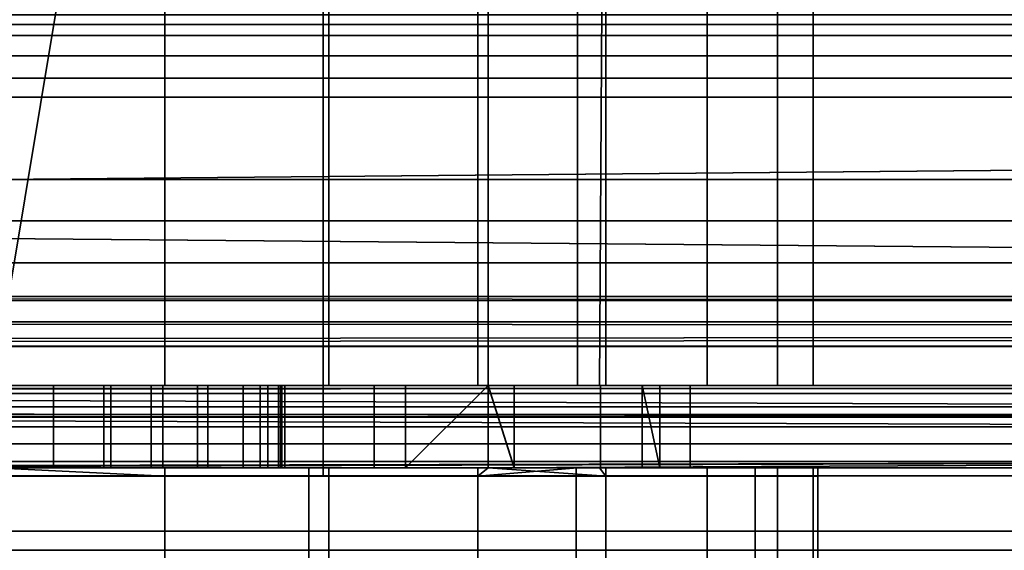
# Model space of a CAD drawing. Header units: millimetres. Extents: x -503 to 6703, y -110 to 193.
# Tile 107 of 256: x -253.68 to -241.74, y -29 to -22.56. Entities that reach past the tile are written whole.
import ezdxf

# ---------------------------------------------------------------- set-up
doc = ezdxf.new("R2010")
doc.units = ezdxf.units.MM
doc.layers.add('151', color=7, linetype='Continuous', true_color=0xffffff)

# ---------------------------------------------------------------- blocks, each defined once
blk = doc.blocks.new('UG_SURFACE_006')
at = {"layer": '151', "color": 252, "linetype": 'Continuous', "lineweight": 35}
for points in [[(-258, -13.4, 1108), (-250, -13.4, 1108), (-250, -28.1, 1108), (-258, -28.1, 1108)], [(-250, -13.4, 1100), (-258, -13.4, 1100), (-258, -28.1, 1100), (-250, -28.1, 1100)], [(-250, -13.4, 1108), (-250, -13.4, 1100), (-250, -28.1, 1100), (-250, -28.1, 1108)], [(-232, -14.5, 1159), (-306, -14.5, 1159), (-306, -27, 1159), (-232, -27, 1159)], [(-306, -14.5, 1002), (-232, -14.5, 1002), (-232, -27, 1002), (-306, -27, 1002)], [(-248, -14.5, 1003), (-260, -14.5, 1003), (-260, -27, 1003), (-248, -27, 1003)], [(-260, -14.5, 1158), (-248, -14.5, 1158), (-248, -27, 1158), (-260, -27, 1158)], [(-251.921, -14.5, 1113.781), (-256.079, -14.5, 1113.781), (-254, -27, 1114)], [(-249.933, -14.5, 1094.864), (-249.933, -27, 1094.864), (-254, -27, 1094), (-254, -14.5, 1094)], [(-254, -27, 1114), (-251.921, -27, 1113.781), (-251.921, -14.5, 1113.781)], [(-251.921, -14.5, 1113.781), (-251.921, -27, 1113.781), (-248.122, -27, 1112.09), (-248.122, -14.5, 1112.09)], [(-248, -27, 1096.269), (-249.933, -27, 1094.864), (-249.933, -14.5, 1094.864), (-248, -14.5, 1096.269)], [(-248, -14.5, 1111.955), (-248.122, -14.5, 1112.09), (-248.122, -27, 1112.09), (-248, -27, 1111.955)], [(-241.25, -14.5, 1003), (-248, -14.5, 1003), (-248, -27, 1003), (-241.25, -27, 1003)], [(-248, -14.5, 1158), (-241.25, -14.5, 1158), (-241.25, -27, 1158), (-248, -27, 1158)], [(-246.915, -14.5, 1110.75), (-248, -14.5, 1111.955), (-248, -27, 1111.955), (-246.915, -27, 1110.75)], [(-246.649, -27, 1097.25), (-248, -27, 1096.269), (-248, -14.5, 1096.269), (-246.569, -14.5, 1097.309)], [(-246.915, -27, 1110.75), (-245.34, -27, 1109), (-245.34, -14.5, 1109), (-246.915, -14.5, 1110.75)], [(-246.569, -14.5, 1097.309), (-246.569, -27, 1097.309), (-246.649, -27, 1097.25)], [(-244.489, -14.5, 1100.91), (-244.489, -27, 1100.91), (-246.569, -27, 1097.309), (-246.569, -14.5, 1097.309)], [(-245.34, -14.5, 1109), (-245.34, -27, 1109), (-244.055, -27, 1105.045), (-244.055, -14.5, 1105.045)], [(-244.055, -14.5, 1105.045), (-244.055, -27, 1105.045), (-244.489, -27, 1100.91), (-244.489, -14.5, 1100.91)], [(-232, -27, 1159), (-306, -27, 1159), (-306, -27.383, 1158.924), (-232.032, -27.383, 1158.924)], [(-232.032, -27.383, 1002.076), (-306, -27.383, 1002.076), (-306, -27, 1002), (-232, -27, 1002)], [(-248, -27, 1129.75), (-260, -27, 1129.75), (-254.728, -27, 1145.576), (-253.272, -27, 1145.576)], [(-260, -27, 1158), (-248, -27, 1158), (-254, -27, 1152.5), (-255.424, -27, 1152.197)], [(-260, -27, 1090.5), (-248, -27, 1090.5), (-254, -27, 1087), (-255.339, -27, 1086.734)], [(-254, -27, 1008), (-252.087, -27, 1008.381), (-248, -27, 1003), (-260, -27, 1003)], [(-248, -27, 1090.5), (-260, -27, 1090.5), (-254, -27, 1094), (-249.933, -27, 1094.864)], [(-254, -27, 1114), (-256.079, -27, 1113.781), (-260, -27, 1129.75), (-248, -27, 1129.75)], [(-250.543, -27, 1039.765), (-257.5, -27, 1081.5), (-257.234, -27, 1080.161)], [(-257.5, -27, 1081.5), (-250.543, -27, 1039.765), (-254, -27, 1040.5)], [(-257.234, -27, 1080.161), (-256.475, -27, 1079.025), (-250.543, -27, 1039.765)], [(-256.475, -27, 1079.025), (-255.339, -27, 1078.266), (-250.543, -27, 1039.765)], [(-250.543, -27, 1039.765), (-255.339, -27, 1078.266), (-254, -27, 1078)], [(-253.272, -28, 1145.576), (-253.272, -27, 1145.576), (-254.728, -27, 1145.576), (-254.728, -28, 1145.576)], [(-254, -28, 1040.5), (-254, -27, 1040.5), (-250.543, -27, 1039.765), (-250.543, -28, 1039.765)], [(-252.087, -28, 1008.381), (-252.087, -27, 1008.381), (-254, -27, 1008), (-254, -28, 1008)], [(-254, -28, 1087), (-254, -27, 1087), (-252.661, -27, 1086.734), (-252.661, -28, 1086.734)], [(-252.661, -28, 1078.266), (-252.661, -27, 1078.266), (-254, -27, 1078), (-254, -28, 1078)], [(-254, -28, 1152.5), (-254, -27, 1152.5), (-252.576, -27, 1152.197), (-252.576, -28, 1152.197)], [(-254, -27, 1078), (-252.661, -27, 1078.266), (-248, -27, 1037.918), (-250.543, -27, 1039.765)], [(-252.661, -27, 1086.734), (-254, -27, 1087), (-248, -27, 1090.5)], [(-248, -27, 1129.75), (-251.921, -27, 1113.781), (-254, -27, 1114)], [(-252.576, -27, 1152.197), (-254, -27, 1152.5), (-248, -27, 1158)], [(-251.943, -28, 1146.168), (-251.943, -27, 1146.168), (-253.272, -27, 1145.576), (-253.272, -28, 1145.576)], [(-253.272, -27, 1145.576), (-251.943, -27, 1146.168), (-248, -27, 1129.75)], [(-252.661, -28, 1086.734), (-252.661, -27, 1086.734), (-251.525, -27, 1085.975), (-251.525, -28, 1085.975)], [(-251.525, -28, 1079.025), (-251.525, -27, 1079.025), (-252.661, -27, 1078.266), (-252.661, -28, 1078.266)], [(-248, -27, 1037.918), (-252.661, -27, 1078.266), (-251.525, -27, 1079.025)], [(-251.525, -27, 1085.975), (-252.661, -27, 1086.734), (-248, -27, 1090.5)], [(-252.576, -28, 1152.197), (-252.576, -27, 1152.197), (-251.399, -27, 1151.342), (-251.399, -28, 1151.342)], [(-248, -27, 1158), (-251.399, -27, 1151.342), (-252.576, -27, 1152.197)], [(-250.464, -28, 1009.465), (-250.464, -27, 1009.465), (-252.087, -27, 1008.381), (-252.087, -28, 1008.381)], [(-248, -27, 1003), (-252.087, -27, 1008.381), (-250.464, -27, 1009.465)], [(-250.969, -28, 1147.25), (-250.969, -27, 1147.25), (-251.943, -27, 1146.168), (-251.943, -28, 1146.168)], [(-248, -27, 1129.75), (-251.943, -27, 1146.168), (-250.969, -27, 1147.25)], [(-248, -27, 1129.75), (-248.122, -27, 1112.09), (-251.921, -27, 1113.781)], [(-251.525, -28, 1085.975), (-251.525, -27, 1085.975), (-250.766, -27, 1084.839), (-250.766, -28, 1084.839)], [(-250.766, -28, 1080.161), (-250.766, -27, 1080.161), (-251.525, -27, 1079.025), (-251.525, -28, 1079.025)], [(-248, -27, 1090.5), (-250.766, -27, 1084.839), (-251.525, -27, 1085.975)], [(-251.525, -27, 1079.025), (-250.766, -27, 1080.161), (-248, -27, 1037.918)], [(-251.399, -28, 1151.342), (-251.399, -27, 1151.342), (-250.671, -27, 1150.082), (-250.671, -28, 1150.082)], [(-250.671, -27, 1150.082), (-251.399, -27, 1151.342), (-248, -27, 1158)], [(-250.519, -28, 1148.634), (-250.519, -27, 1148.634), (-250.969, -27, 1147.25), (-250.969, -28, 1147.25)], [(-250.969, -27, 1147.25), (-250.519, -27, 1148.634), (-248, -27, 1129.75)], [(-250.766, -28, 1084.839), (-250.766, -27, 1084.839), (-250.5, -27, 1083.5), (-250.5, -28, 1083.5)], [(-250.5, -28, 1081.5), (-250.5, -27, 1081.5), (-250.766, -27, 1080.161), (-250.766, -28, 1080.161)], [(-248, -27, 1090.5), (-248, -27, 1037.918), (-250.766, -27, 1080.161), (-250.5, -27, 1081.5)], [(-250.5, -27, 1083.5), (-250.766, -27, 1084.839), (-248, -27, 1090.5)], [(-250.671, -28, 1150.082), (-250.671, -27, 1150.082), (-250.519, -27, 1148.634), (-250.519, -28, 1148.634)], [(-248, -27, 1158), (-248, -27, 1129.75), (-250.519, -27, 1148.634), (-250.671, -27, 1150.082)], [(-248, -28, 1037.918), (-250.543, -28, 1039.765), (-250.543, -27, 1039.765), (-248, -27, 1037.918)], [(-250.5, -27, 1083.5), (-250.5, -27, 1081.5), (-250.5, -28, 1081.5), (-250.5, -28, 1083.5)], [(-248, -27, 1090.5), (-250.5, -27, 1081.5), (-250.5, -27, 1083.5)], [(-249.381, -28, 1011.087), (-249.381, -27, 1011.087), (-250.464, -27, 1009.465), (-250.464, -28, 1009.465)], [(-248, -27, 1003), (-250.464, -27, 1009.465), (-249.381, -27, 1011.087)], [(-249.933, -27, 1094.864), (-248, -27, 1096.269), (-248, -27, 1090.5)], [(-249, -28, 1013), (-249, -27, 1013), (-249.381, -27, 1011.087), (-249.381, -28, 1011.087)], [(-248, -27, 1014.25), (-248, -27, 1003), (-249.381, -27, 1011.087), (-249, -27, 1013)], [(-248, -27, 1026.238), (-249, -27, 1025.126), (-249, -28, 1025.126), (-248, -28, 1026.238)], [(-249, -28, 1014.25), (-249, -28, 1025.126), (-249, -27, 1025.126), (-249, -27, 1014.25)], [(-249, -27, 1014.25), (-249, -27, 1013), (-249, -28, 1013), (-249, -28, 1014.25)], [(-249, -27, 1013), (-249, -27, 1014.25), (-248, -27, 1014.25)], [(-248, -27, 1026.238), (-248, -27, 1014.25), (-249, -27, 1014.25), (-249, -27, 1025.126)], [(-248, -27, 1129.75), (-248, -27, 1111.955), (-248.122, -27, 1112.09)], [(-248, -27, 1037.918), (-247.684, -27, 1037.689), (-247.684, -28, 1037.689), (-248, -28, 1037.918)], [(-248, -28, 1026.238), (-246.637, -28, 1027.753), (-246.637, -27, 1027.753), (-248, -27, 1026.238)], [(-241.25, -27, 1014.25), (-248, -27, 1014.25), (-248, -27, 1026.238), (-246.637, -27, 1027.753)], [(-241.25, -27, 1090.5), (-248, -27, 1090.5), (-248, -27, 1096.269), (-246.649, -27, 1097.25)], [(-241.25, -27, 1110.75), (-246.915, -27, 1110.75), (-248, -27, 1111.955)], [(-248, -27, 1111.955), (-248, -27, 1129.75), (-241.25, -27, 1129.75), (-241.25, -27, 1110.75)], [(-247.684, -27, 1037.689), (-248, -27, 1037.918), (-248, -27, 1090.5), (-241.25, -27, 1090.5)], [(-241.25, -27, 1158), (-241.25, -27, 1129.75), (-248, -27, 1129.75), (-248, -27, 1158)], [(-241.25, -27, 1014.25), (-241.25, -27, 1003), (-248, -27, 1003), (-248, -27, 1014.25)], [(-246.131, -28, 1035), (-247.684, -28, 1037.689), (-247.684, -27, 1037.689), (-246.131, -27, 1035)], [(-241.25, -27, 1090.5), (-241.25, -27, 1035), (-246.131, -27, 1035), (-247.684, -27, 1037.689)], [(-245.34, -27, 1109), (-246.915, -27, 1110.75), (-241.25, -27, 1110.75)], [(-241.25, -27, 1097.25), (-246.649, -27, 1097.25), (-246.569, -27, 1097.309)], [(-246.649, -27, 1097.25), (-241.25, -27, 1097.25), (-241.25, -27, 1090.5)], [(-245.546, -28, 1031.115), (-245.546, -27, 1031.115), (-246.637, -27, 1027.753), (-246.637, -28, 1027.753)], [(-241.25, -27, 1035), (-241.25, -27, 1014.25), (-246.637, -27, 1027.753), (-245.546, -27, 1031.115)], [(-241.25, -27, 1097.25), (-246.569, -27, 1097.309), (-244.489, -27, 1100.91)], [(-246.131, -27, 1035), (-245.917, -27, 1034.629), (-245.917, -28, 1034.629), (-246.131, -28, 1035)], [(-245.917, -27, 1034.629), (-246.131, -27, 1035), (-241.25, -27, 1035)], [(-245.917, -28, 1034.629), (-245.917, -27, 1034.629), (-245.546, -27, 1031.115), (-245.546, -28, 1031.115)], [(-245.546, -27, 1031.115), (-245.917, -27, 1034.629), (-241.25, -27, 1035)], [(-244.055, -27, 1105.045), (-245.34, -27, 1109), (-241.25, -27, 1110.75)], [(-241.25, -27, 1110.75), (-241.25, -27, 1097.25), (-244.489, -27, 1100.91), (-244.055, -27, 1105.045)], [(-232.032, -27.383, 1158.924), (-306, -27.383, 1158.924), (-306, -27.707, 1158.707), (-232.121, -27.707, 1158.707)], [(-232.121, -27.707, 1002.293), (-306, -27.707, 1002.293), (-306, -27.383, 1002.076), (-232.032, -27.383, 1002.076)], [(-232.121, -27.707, 1158.707), (-306, -27.707, 1158.707), (-306, -27.924, 1158.383), (-232.256, -27.924, 1158.383)], [(-232.256, -27.924, 1002.617), (-306, -27.924, 1002.617), (-306, -27.707, 1002.293), (-232.121, -27.707, 1002.293)], [(-232.256, -27.924, 1158.383), (-306, -27.924, 1158.383), (-306, -28, 1158), (-266.75, -28, 1158)], [(-306, -27.924, 1002.617), (-232.256, -27.924, 1002.617), (-260, -28, 1003), (-263.25, -28, 1003)], [(-232.256, -27.924, 1158.383), (-266.75, -28, 1158), (-263.25, -28, 1158)], [(-232.256, -27.924, 1158.383), (-263.25, -28, 1158), (-260, -28, 1158)], [(-260, -28, 1158), (-248, -28, 1158), (-232.256, -27.924, 1158.383)], [(-232.256, -27.924, 1002.617), (-248, -28, 1003), (-260, -28, 1003)], [(-232.256, -27.924, 1158.383), (-248, -28, 1158), (-241.25, -28, 1158)], [(-232.256, -27.924, 1002.617), (-241.25, -28, 1003), (-248, -28, 1003)], [(-248, -28, 1158), (-260, -28, 1158), (-254, -28, 1152.5), (-252.576, -28, 1152.197)], [(-260, -28, 1129.75), (-248, -28, 1129.75), (-253.272, -28, 1145.576), (-254.728, -28, 1145.576)], [(-254, -28, 1087), (-252.661, -28, 1086.734), (-248, -28, 1090.5), (-260, -28, 1090.5)], [(-254, -28, 1008), (-255.913, -28, 1008.381), (-260, -28, 1003), (-248, -28, 1003)], [(-249.933, -28, 1094.864), (-254, -28, 1094), (-260, -28, 1090.5), (-248, -28, 1090.5)], [(-254, -28, 1114), (-251.921, -28, 1113.781), (-248, -28, 1129.75), (-260, -28, 1129.75)], [(-254, -28, 1114), (-256.079, -28.1, 1113.781), (-251.921, -28.1, 1113.781)], [(-252.661, -28, 1078.266), (-254, -28, 1078), (-254, -28, 1040.5), (-250.543, -28, 1039.765)], [(-248, -28, 1003), (-252.087, -28, 1008.381), (-254, -28, 1008)], [(-251.921, -28.1, 1113.781), (-251.921, -28, 1113.781), (-254, -28, 1114)], [(-249.933, -28, 1094.864), (-249.933, -28.1, 1094.864), (-254, -28.1, 1094), (-254, -28, 1094)], [(-251.943, -28, 1146.168), (-253.272, -28, 1145.576), (-248, -28, 1129.75)], [(-248, -28, 1090.5), (-252.661, -28, 1086.734), (-251.525, -28, 1085.975)], [(-251.525, -28, 1079.025), (-252.661, -28, 1078.266), (-250.543, -28, 1039.765)], [(-252.576, -28, 1152.197), (-251.399, -28, 1151.342), (-248, -28, 1158)], [(-250.464, -28, 1009.465), (-252.087, -28, 1008.381), (-248, -28, 1003)], [(-250.969, -28, 1147.25), (-251.943, -28, 1146.168), (-248, -28, 1129.75)], [(-251.921, -28, 1113.781), (-248.122, -28, 1112.09), (-248, -28, 1129.75)], [(-251.921, -28, 1113.781), (-251.921, -28.1, 1113.781), (-248.122, -28.1, 1112.09), (-248.122, -28, 1112.09)], [(-250.543, -28, 1039.765), (-250.766, -28, 1080.161), (-251.525, -28, 1079.025)], [(-251.525, -28, 1085.975), (-250.766, -28, 1084.839), (-248, -28, 1090.5)], [(-248, -28, 1158), (-251.399, -28, 1151.342), (-250.671, -28, 1150.082)], [(-248, -28, 1129.75), (-250.519, -28, 1148.634), (-250.969, -28, 1147.25)], [(-248, -28, 1090.5), (-250.766, -28, 1084.839), (-250.5, -28, 1083.5)], [(-250.5, -28, 1081.5), (-250.766, -28, 1080.161), (-250.543, -28, 1039.765), (-248, -28, 1090.5)], [(-250.671, -28, 1150.082), (-250.519, -28, 1148.634), (-248, -28, 1129.75), (-248, -28, 1158)], [(-250.543, -28, 1039.765), (-248, -28, 1037.918), (-248, -28, 1090.5)], [(-248, -28, 1090.5), (-250.5, -28, 1083.5), (-250.5, -28, 1081.5)], [(-249.381, -28, 1011.087), (-250.464, -28, 1009.465), (-248, -28, 1003)], [(-248, -28, 1090.5), (-248, -28, 1096.269), (-249.933, -28, 1094.864)], [(-246.569, -28.1, 1097.309), (-249.933, -28.1, 1094.864), (-249.933, -28, 1094.864), (-248, -28, 1096.269)], [(-249, -28, 1013), (-249.381, -28, 1011.087), (-248, -28, 1003), (-248, -28, 1014.25)], [(-248, -28, 1014.25), (-249, -28, 1014.25), (-249, -28, 1013)], [(-249, -28, 1014.25), (-248, -28, 1014.25), (-248, -28, 1026.238), (-249, -28, 1025.126)], [(-248.122, -28, 1112.09), (-248, -28, 1111.955), (-248, -28, 1129.75)], [(-248.122, -28.1, 1112.09), (-245.34, -28.1, 1109), (-245.34, -28, 1109), (-246.915, -28, 1110.75)], [(-246.915, -28, 1110.75), (-248, -28, 1111.955), (-248.122, -28.1, 1112.09)], [(-248, -28, 1111.955), (-248.122, -28, 1112.09), (-248.122, -28.1, 1112.09)], [(-241.25, -28, 1090.5), (-248, -28, 1090.5), (-248, -28, 1037.918), (-247.684, -28, 1037.689)], [(-241.25, -28, 1110.75), (-241.25, -28, 1129.75), (-248, -28, 1129.75), (-248, -28, 1111.955)], [(-246.649, -28, 1097.25), (-248, -28, 1096.269), (-248, -28, 1090.5), (-241.25, -28, 1090.5)], [(-248, -28, 1111.955), (-246.915, -28, 1110.75), (-241.25, -28, 1110.75)], [(-246.637, -28, 1027.753), (-248, -28, 1026.238), (-248, -28, 1014.25), (-241.25, -28, 1014.25)], [(-248, -28, 1158), (-248, -28, 1129.75), (-241.25, -28, 1129.75), (-241.25, -28, 1158)], [(-248, -28, 1014.25), (-248, -28, 1003), (-241.25, -28, 1003), (-241.25, -28, 1014.25)], [(-248, -28, 1096.269), (-246.649, -28, 1097.25), (-246.569, -28.1, 1097.309)], [(-247.684, -28, 1037.689), (-246.131, -28, 1035), (-241.25, -28, 1035), (-241.25, -28, 1090.5)], [(-241.25, -28, 1110.75), (-246.915, -28, 1110.75), (-245.34, -28, 1109)], [(-241.25, -28, 1090.5), (-241.25, -28, 1097.25), (-246.649, -28, 1097.25)], [(-246.569, -28, 1097.309), (-246.649, -28, 1097.25), (-241.25, -28, 1097.25)], [(-246.649, -28, 1097.25), (-246.569, -28, 1097.309), (-246.569, -28.1, 1097.309)], [(-245.546, -28, 1031.115), (-246.637, -28, 1027.753), (-241.25, -28, 1014.25), (-241.25, -28, 1035)], [(-244.489, -28, 1100.91), (-246.569, -28, 1097.309), (-241.25, -28, 1097.25)], [(-244.489, -28, 1100.91), (-244.489, -28.1, 1100.91), (-246.569, -28.1, 1097.309), (-246.569, -28, 1097.309)], [(-241.25, -28, 1035), (-246.131, -28, 1035), (-245.917, -28, 1034.629)], [(-241.25, -28, 1035), (-245.917, -28, 1034.629), (-245.546, -28, 1031.115)], [(-241.25, -28, 1110.75), (-245.34, -28, 1109), (-244.055, -28, 1105.045)], [(-245.34, -28, 1109), (-245.34, -28.1, 1109), (-244.055, -28.1, 1105.045), (-244.055, -28, 1105.045)], [(-244.055, -28, 1105.045), (-244.489, -28, 1100.91), (-241.25, -28, 1097.25), (-241.25, -28, 1110.75)], [(-244.055, -28, 1105.045), (-244.055, -28.1, 1105.045), (-244.489, -28.1, 1100.91), (-244.489, -28, 1100.91)], [(-250, -28.1, 1100), (-258, -28.1, 1100), (-258.067, -28.1, 1094.864), (-254, -28.1, 1094)], [(-258, -28.1, 1108), (-250, -28.1, 1108), (-251.921, -28.1, 1113.781), (-256.079, -28.1, 1113.781)], [(-254, -28.1, 1094), (-249.933, -28.1, 1094.864), (-250, -28.1, 1100)], [(-250, -28.1, 1108), (-248.122, -28.1, 1112.09), (-251.921, -28.1, 1113.781)], [(-250, -28.1, 1100), (-246.569, -28.1, 1097.309), (-244.489, -28.1, 1100.91)], [(-244.489, -28.1, 1100.91), (-244.055, -28.1, 1105.045), (-250, -28.1, 1108), (-250, -28.1, 1100)], [(-249.933, -28.1, 1094.864), (-246.569, -28.1, 1097.309), (-250, -28.1, 1100)], [(-244.055, -28.1, 1105.045), (-245.34, -28.1, 1109), (-248.122, -28.1, 1112.09), (-250, -28.1, 1108)]]:
    blk.add_3dface(points, dxfattribs=at)
blk = doc.blocks.new('UG_SURFACE_017')
at = {"layer": '151', "color": 250, "linetype": 'Continuous', "lineweight": 35}
for points in [[(-308.5, -21.648, 0.728), (308.5, -21.648, 0.728), (308.5, -22.621, 1.379), (-308.5, -22.621, 1.379)], [(-308.5, -23.5, 23.5), (308.5, -23.5, 23.5), (308.5, -22.5, 23.5), (-308.5, -22.5, 23.5)], [(-308.5, -22.621, 1.379), (308.5, -22.621, 1.379), (308.5, -23.272, 2.352), (-308.5, -23.272, 2.352)], [(-308.5, -23.272, 2.352), (308.5, -23.272, 2.352), (308.5, -23.5, 3.5), (-308.5, -23.5, 3.5)], [(-308.5, -23.5, 3.5), (308.5, -23.5, 3.5), (308.5, -23.5, 23.5), (-308.5, -23.5, 23.5)]]:
    blk.add_3dface(points, dxfattribs=at)
blk = doc.blocks.new('UG_SURFACE_018')
at = {"layer": '151', "color": 252, "linetype": 'Continuous', "lineweight": 35}
for points in [[(-308.5, -20.228, 24), (308.5, -20.228, 24), (308.5, -23.5, 24), (-308.5, -23.5, 24)], [(-308.5, -24.5, 30.5), (308.5, -24.5, 30.5), (308.5, -20.25, 30.5), (-308.5, -20.25, 30.5)], [(-308.5, -23, 28), (308.5, -23, 28), (308.5, -23.5, 29.5), (-308.5, -23.5, 29.5)], [(-308.5, -23.5, 26.5), (308.5, -23.5, 26.5), (308.5, -23, 28), (-308.5, -23, 28)], [(-308.5, -23.5, 0.5), (308.5, -23.5, 0.5), (308.5, -24.5, 0.5), (-308.5, -24.5, 0.5)], [(-308.5, -23.5, 24), (308.5, -23.5, 24), (308.5, -23.5, 0.5), (-308.5, -23.5, 0.5)], [(-308.5, -23.5, 29.5), (308.5, -23.5, 29.5), (308.5, -24.5, 29.5), (-308.5, -24.5, 29.5)], [(-308.5, -24.5, 26.5), (308.5, -24.5, 26.5), (308.5, -23.5, 26.5), (-308.5, -23.5, 26.5)], [(-308.5, -24.5, 0.5), (308.5, -24.5, 0.5), (308.5, -24.5, 26.5), (-308.5, -24.5, 26.5)], [(-308.5, -24.5, 29.5), (308.5, -24.5, 29.5), (308.5, -24.5, 30.5), (-308.5, -24.5, 30.5)]]:
    blk.add_3dface(points, dxfattribs=at)
blk = doc.blocks.new('UG_SURFACE_041')
at = {"layer": '151', "color": 35, "linetype": 'Continuous', "lineweight": 35}
for points in [[(-258, -13.4, 1108), (-250, -13.4, 1108), (-250, -28.1, 1108), (-258, -28.1, 1108)], [(-250, -13.4, 1100), (-258, -13.4, 1100), (-258, -28.1, 1100), (-250, -28.1, 1100)], [(-250, -13.4, 1108), (-250, -13.4, 1100), (-250, -28.1, 1100), (-250, -28.1, 1108)], [(-306, -14.5, 1002), (-232, -14.5, 1002), (-232, -27, 1002), (-306, -27, 1002)], [(-232, -14.5, 1159), (-306, -14.5, 1159), (-306, -27, 1159), (-232, -27, 1159)], [(-248, -14.5, 1003), (-260, -14.5, 1003), (-260, -27, 1003), (-248, -27, 1003)], [(-260, -14.5, 1158), (-248, -14.5, 1158), (-248, -27, 1158), (-260, -27, 1158)], [(-251.921, -14.5, 1113.781), (-256.079, -14.5, 1113.781), (-254, -27, 1114)], [(-249.933, -14.5, 1094.864), (-249.933, -27, 1094.864), (-254, -27, 1094), (-254, -14.5, 1094)], [(-254, -27, 1114), (-251.921, -27, 1113.781), (-251.921, -14.5, 1113.781)], [(-251.921, -14.5, 1113.781), (-251.921, -27, 1113.781), (-248.122, -27, 1112.09), (-248.122, -14.5, 1112.09)], [(-248, -27, 1096.269), (-249.933, -27, 1094.864), (-249.933, -14.5, 1094.864), (-248, -14.5, 1096.269)], [(-248, -14.5, 1111.955), (-248.122, -14.5, 1112.09), (-248.122, -27, 1112.09), (-248, -27, 1111.955)], [(-241.25, -14.5, 1003), (-248, -14.5, 1003), (-248, -27, 1003), (-241.25, -27, 1003)], [(-248, -14.5, 1158), (-241.25, -14.5, 1158), (-241.25, -27, 1158), (-248, -27, 1158)], [(-246.915, -14.5, 1110.75), (-248, -14.5, 1111.955), (-248, -27, 1111.955), (-246.915, -27, 1110.75)], [(-246.649, -27, 1097.25), (-248, -27, 1096.269), (-248, -14.5, 1096.269), (-246.569, -14.5, 1097.309)], [(-246.915, -27, 1110.75), (-245.34, -27, 1109), (-245.34, -14.5, 1109), (-246.915, -14.5, 1110.75)], [(-246.569, -14.5, 1097.309), (-246.569, -27, 1097.309), (-246.649, -27, 1097.25)], [(-244.489, -14.5, 1100.91), (-244.489, -27, 1100.91), (-246.569, -27, 1097.309), (-246.569, -14.5, 1097.309)], [(-245.34, -14.5, 1109), (-245.34, -27, 1109), (-244.055, -27, 1105.045), (-244.055, -14.5, 1105.045)], [(-244.055, -14.5, 1105.045), (-244.055, -27, 1105.045), (-244.489, -27, 1100.91), (-244.489, -14.5, 1100.91)], [(309, -30, 2017), (309, -19.41, 2017), (-309, -19.41, 2017), (-309, -24.75, 2017)], [(-307, -19.41, 30.5), (307, -19.41, 30.5), (-309, -25, 30.5), (-309, -24.75, 30.5)], [(307, -19.41, 30.5), (309, -19.41, 30.5), (309, -25, 30.5), (-309, -25, 30.5)], [(-219, -22.753, 1171.853), (-306, -22.753, 1171.853), (-306, -19.5, 1172.5), (-219, -19.5, 1172.5)], [(-219, -19.5, 996.5), (-306, -19.5, 996.5), (-306, -22.753, 997.147), (-219, -22.753, 997.147)], [(-219, -25.51, 1170.01), (-306, -25.51, 1170.01), (-306, -22.753, 1171.853), (-219, -22.753, 1171.853)], [(-219, -22.753, 997.147), (-306, -22.753, 997.147), (-306, -25.51, 998.99), (-219, -25.51, 998.99)], [(-309, -24.75, 2017), (-309, -30, 2017), (309, -30, 2017)], [(-309, -30), (-309, -25), (309, -25), (309, -30)], [(-309, -25), (-309, -25, 30.5), (309, -25, 30.5), (309, -25)], [(-219, -27.353, 1167.253), (-306, -27.353, 1167.253), (-306, -25.51, 1170.01), (-219, -25.51, 1170.01)], [(-219, -25.51, 998.99), (-306, -25.51, 998.99), (-306, -27.353, 1001.747), (-219, -27.353, 1001.747)], [(-306, -27, 1002), (-232, -27, 1002), (-232.021, -27.257, 1002.051)], [(-232.021, -27.257, 1002.051), (-306, -27.26, 1002.035), (-306, -27, 1002)], [(-232, -27, 1159), (-306, -27, 1159), (-306, -27.383, 1158.924), (-232.032, -27.383, 1158.924)], [(-248, -27, 1129.75), (-260, -27, 1129.75), (-254.728, -27, 1145.576), (-253.272, -27, 1145.576)], [(-260, -27, 1158), (-248, -27, 1158), (-254, -27, 1152.5), (-255.424, -27, 1152.197)], [(-260, -27, 1090.5), (-248, -27, 1090.5), (-254, -27, 1087), (-255.339, -27, 1086.734)], [(-254, -27, 1008), (-252.087, -27, 1008.381), (-248, -27, 1003), (-260, -27, 1003)], [(-248, -27, 1090.5), (-260, -27, 1090.5), (-254, -27, 1094), (-249.933, -27, 1094.864)], [(-254, -27, 1114), (-256.079, -27, 1113.781), (-260, -27, 1129.75), (-248, -27, 1129.75)], [(-250.543, -27, 1039.765), (-257.5, -27, 1081.5), (-257.234, -27, 1080.161)], [(-257.5, -27, 1081.5), (-250.543, -27, 1039.765), (-254, -27, 1040.5)], [(-257.234, -27, 1080.161), (-256.475, -27, 1079.025), (-250.543, -27, 1039.765)], [(-256.475, -27, 1079.025), (-255.339, -27, 1078.266), (-250.543, -27, 1039.765)], [(-250.543, -27, 1039.765), (-255.339, -27, 1078.266), (-254, -27, 1078)], [(-253.272, -28, 1145.576), (-253.272, -27, 1145.576), (-254.728, -27, 1145.576), (-254.728, -28, 1145.576)], [(-254, -28, 1040.5), (-254, -27, 1040.5), (-250.543, -27, 1039.765), (-250.543, -28, 1039.765)], [(-252.087, -28, 1008.381), (-252.087, -27, 1008.381), (-254, -27, 1008), (-254, -28, 1008)], [(-254, -27, 1078), (-252.661, -27, 1078.266), (-248, -27, 1037.918), (-250.543, -27, 1039.765)], [(-252.661, -27, 1086.734), (-254, -27, 1087), (-248, -27, 1090.5)], [(-248, -27, 1129.75), (-251.921, -27, 1113.781), (-254, -27, 1114)], [(-252.576, -27, 1152.197), (-254, -27, 1152.5), (-248, -27, 1158)], [(-254, -28, 1087), (-254, -27, 1087), (-252.661, -27, 1086.734), (-252.661, -28, 1086.734)], [(-252.661, -28, 1078.266), (-252.661, -27, 1078.266), (-254, -27, 1078), (-254, -28, 1078)], [(-254, -28, 1152.5), (-254, -27, 1152.5), (-252.576, -27, 1152.197), (-252.576, -28, 1152.197)], [(-253.272, -27, 1145.576), (-251.943, -27, 1146.168), (-248, -27, 1129.75)], [(-251.943, -28, 1146.168), (-251.943, -27, 1146.168), (-253.272, -27, 1145.576), (-253.272, -28, 1145.576)], [(-248, -27, 1037.918), (-252.661, -27, 1078.266), (-251.525, -27, 1079.025)], [(-251.525, -27, 1085.975), (-252.661, -27, 1086.734), (-248, -27, 1090.5)], [(-252.661, -28, 1086.734), (-252.661, -27, 1086.734), (-251.525, -27, 1085.975), (-251.525, -28, 1085.975)], [(-251.525, -28, 1079.025), (-251.525, -27, 1079.025), (-252.661, -27, 1078.266), (-252.661, -28, 1078.266)], [(-248, -27, 1158), (-251.399, -27, 1151.342), (-252.576, -27, 1152.197)], [(-252.576, -28, 1152.197), (-252.576, -27, 1152.197), (-251.399, -27, 1151.342), (-251.399, -28, 1151.342)], [(-250.464, -28, 1009.465), (-250.464, -27, 1009.465), (-252.087, -27, 1008.381), (-252.087, -28, 1008.381)], [(-248, -27, 1003), (-252.087, -27, 1008.381), (-250.464, -27, 1009.465)], [(-248, -27, 1129.75), (-251.943, -27, 1146.168), (-250.969, -27, 1147.25)], [(-250.969, -28, 1147.25), (-250.969, -27, 1147.25), (-251.943, -27, 1146.168), (-251.943, -28, 1146.168)], [(-248, -27, 1129.75), (-248.122, -27, 1112.09), (-251.921, -27, 1113.781)], [(-248, -27, 1090.5), (-250.766, -27, 1084.839), (-251.525, -27, 1085.975)], [(-251.525, -27, 1079.025), (-250.766, -27, 1080.161), (-248, -27, 1037.918)], [(-251.525, -28, 1085.975), (-251.525, -27, 1085.975), (-250.766, -27, 1084.839), (-250.766, -28, 1084.839)], [(-250.766, -28, 1080.161), (-250.766, -27, 1080.161), (-251.525, -27, 1079.025), (-251.525, -28, 1079.025)], [(-250.671, -27, 1150.082), (-251.399, -27, 1151.342), (-248, -27, 1158)], [(-251.399, -28, 1151.342), (-251.399, -27, 1151.342), (-250.671, -27, 1150.082), (-250.671, -28, 1150.082)], [(-250.969, -27, 1147.25), (-250.519, -27, 1148.634), (-248, -27, 1129.75)], [(-250.519, -28, 1148.634), (-250.519, -27, 1148.634), (-250.969, -27, 1147.25), (-250.969, -28, 1147.25)], [(-248, -27, 1090.5), (-248, -27, 1037.918), (-250.766, -27, 1080.161), (-250.5, -27, 1081.5)], [(-250.5, -27, 1083.5), (-250.766, -27, 1084.839), (-248, -27, 1090.5)], [(-250.766, -28, 1084.839), (-250.766, -27, 1084.839), (-250.5, -27, 1083.5), (-250.5, -28, 1083.5)], [(-250.5, -28, 1081.5), (-250.5, -27, 1081.5), (-250.766, -27, 1080.161), (-250.766, -28, 1080.161)], [(-248, -27, 1158), (-248, -27, 1129.75), (-250.519, -27, 1148.634), (-250.671, -27, 1150.082)], [(-250.671, -28, 1150.082), (-250.671, -27, 1150.082), (-250.519, -27, 1148.634), (-250.519, -28, 1148.634)], [(-247.684, -28, 1037.689), (-250.543, -28, 1039.765), (-250.543, -27, 1039.765), (-248, -27, 1037.918)], [(-248, -27, 1090.5), (-250.5, -27, 1081.5), (-250.5, -27, 1083.5)], [(-250.5, -27, 1083.5), (-250.5, -27, 1081.5), (-250.5, -28, 1081.5), (-250.5, -28, 1083.5)], [(-249.381, -28, 1011.087), (-249.381, -27, 1011.087), (-250.464, -27, 1009.465), (-250.464, -28, 1009.465)], [(-248, -27, 1003), (-250.464, -27, 1009.465), (-249.381, -27, 1011.087)], [(-249.933, -27, 1094.864), (-248, -27, 1096.269), (-248, -27, 1090.5)], [(-249, -28, 1013), (-249, -27, 1013), (-249.381, -27, 1011.087), (-249.381, -28, 1011.087)], [(-248, -27, 1014.25), (-248, -27, 1003), (-249.381, -27, 1011.087), (-249, -27, 1013)], [(-249, -28, 1025.126), (-246.637, -28, 1027.753), (-246.637, -27, 1027.753), (-248, -27, 1026.238)], [(-248, -27, 1026.238), (-249, -27, 1025.126), (-249, -28, 1025.126)], [(-249, -28, 1013), (-249, -28, 1025.126), (-249, -27, 1025.126), (-249, -27, 1014.25)], [(-249, -27, 1014.25), (-249, -27, 1013), (-249, -28, 1013)], [(-249, -27, 1013), (-249, -27, 1014.25), (-248, -27, 1014.25)], [(-248, -27, 1026.238), (-248, -27, 1014.25), (-249, -27, 1014.25), (-249, -27, 1025.126)], [(-248, -27, 1129.75), (-248, -27, 1111.955), (-248.122, -27, 1112.09)], [(-248, -27, 1037.918), (-247.684, -27, 1037.689), (-247.684, -28, 1037.689)], [(-241.25, -27, 1014.25), (-248, -27, 1014.25), (-248, -27, 1026.238), (-246.637, -27, 1027.753)], [(-241.25, -27, 1090.5), (-248, -27, 1090.5), (-248, -27, 1096.269), (-246.649, -27, 1097.25)], [(-241.25, -27, 1110.75), (-246.915, -27, 1110.75), (-248, -27, 1111.955)], [(-248, -27, 1111.955), (-248, -27, 1129.75), (-241.25, -27, 1129.75), (-241.25, -27, 1110.75)], [(-247.684, -27, 1037.689), (-248, -27, 1037.918), (-248, -27, 1090.5), (-241.25, -27, 1090.5)], [(-241.25, -27, 1158), (-241.25, -27, 1129.75), (-248, -27, 1129.75), (-248, -27, 1158)], [(-241.25, -27, 1014.25), (-241.25, -27, 1003), (-248, -27, 1003), (-248, -27, 1014.25)], [(-245.917, -28, 1034.629), (-247.684, -28, 1037.689), (-247.684, -27, 1037.689), (-246.131, -27, 1035)], [(-241.25, -27, 1090.5), (-241.25, -27, 1035), (-246.131, -27, 1035), (-247.684, -27, 1037.689)], [(-245.34, -27, 1109), (-246.915, -27, 1110.75), (-241.25, -27, 1110.75)], [(-241.25, -27, 1097.25), (-246.649, -27, 1097.25), (-246.569, -27, 1097.309)], [(-246.649, -27, 1097.25), (-241.25, -27, 1097.25), (-241.25, -27, 1090.5)], [(-245.546, -28, 1031.115), (-245.546, -27, 1031.115), (-246.637, -27, 1027.753), (-246.637, -28, 1027.753)], [(-241.25, -27, 1035), (-241.25, -27, 1014.25), (-246.637, -27, 1027.753), (-245.546, -27, 1031.115)], [(-241.25, -27, 1097.25), (-246.569, -27, 1097.309), (-244.489, -27, 1100.91)], [(-246.131, -27, 1035), (-245.917, -27, 1034.629), (-245.917, -28, 1034.629)], [(-245.917, -27, 1034.629), (-246.131, -27, 1035), (-241.25, -27, 1035)], [(-245.917, -28, 1034.629), (-245.917, -27, 1034.629), (-245.546, -27, 1031.115), (-245.546, -28, 1031.115)], [(-245.546, -27, 1031.115), (-245.917, -27, 1034.629), (-241.25, -27, 1035)], [(-244.055, -27, 1105.045), (-245.34, -27, 1109), (-241.25, -27, 1110.75)], [(-241.25, -27, 1110.75), (-241.25, -27, 1097.25), (-244.489, -27, 1100.91), (-244.055, -27, 1105.045)], [(-306, -27.26, 1002.035), (-232.021, -27.257, 1002.051), (-232.032, -27.383, 1002.076)], [(-306, -27.26, 1002.035), (-232.032, -27.383, 1002.076), (-232.056, -27.503, 1002.136)], [(-232.056, -27.503, 1002.136), (-306, -27.503, 1002.136), (-306, -27.26, 1002.035)], [(-219, -28, 1164), (-306, -28, 1164), (-306, -27.353, 1167.253), (-219, -27.353, 1167.253)], [(-219, -27.353, 1001.747), (-306, -27.353, 1001.747), (-306, -27.503, 1002.136), (-232.056, -27.503, 1002.136)], [(-232.032, -27.383, 1158.924), (-306, -27.383, 1158.924), (-306, -27.707, 1158.707), (-232.121, -27.707, 1158.707)], [(-232.121, -27.707, 1158.707), (-306, -27.707, 1158.707), (-306, -27.924, 1158.383), (-232.256, -27.924, 1158.383)], [(-232.256, -27.924, 1158.383), (-306, -27.924, 1158.383), (-306, -28, 1158), (-232.414, -28, 1158)], [(-232.414, -28, 1158), (-306, -28, 1158), (-306, -28, 1164), (-219, -28, 1164)], [(-257.5, -28, 1081.5), (-250.5, -28, 1081.5), (-250.766, -28, 1080.161), (-251.525, -28, 1079.025)], [(-250.5, -28, 1083.5), (-257.5, -28, 1083.5), (-257.234, -28, 1084.839), (-256.475, -28, 1085.975)], [(-257.5, -28, 1081.5), (-257.5, -28, 1083.5), (-250.5, -28, 1083.5), (-250.5, -28, 1081.5)], [(-256.475, -28, 1079.025), (-257.234, -28, 1080.161), (-257.5, -28, 1081.5), (-251.525, -28, 1079.025)], [(-256.475, -28, 1079.025), (-251.525, -28, 1079.025), (-252.661, -28, 1078.266), (-254, -28, 1078)], [(-251.525, -28, 1085.975), (-256.475, -28, 1085.975), (-255.339, -28, 1086.734), (-254, -28, 1087)], [(-251.525, -28, 1085.975), (-250.766, -28, 1084.839), (-250.5, -28, 1083.5), (-256.475, -28, 1085.975)], [(-255.424, -28, 1152.197), (-254, -28, 1152.5), (-252.576, -28, 1152.197), (-254, -28, 1149)], [(-251.943, -28, 1146.168), (-253.272, -28, 1145.576), (-254.728, -28, 1145.576), (-254, -28, 1149)], [(-250.173, -43.5, 1005.761), (-250.173, -28, 1005.761), (-254, -28, 1005), (-254, -43.5, 1005)], [(-254, -43.5, 1042), (-254, -28, 1042), (-250.173, -28, 1041.239), (-250.173, -43.5, 1041.239)], [(-254, -28, 1040.5), (-250.543, -28, 1039.765), (-250.173, -28, 1041.239), (-254, -28, 1042)], [(-252.087, -28, 1008.381), (-254, -28, 1008), (-254, -28, 1005), (-250.173, -28, 1005.761)], [(-254, -28, 1087), (-252.661, -28, 1086.734), (-251.525, -28, 1085.975)], [(-254, -28, 1149), (-252.576, -28, 1152.197), (-251.399, -28, 1151.342)], [(-251.399, -28, 1151.342), (-250.671, -28, 1150.082), (-250.519, -28, 1148.634), (-254, -28, 1149)], [(-250.519, -28, 1148.634), (-250.969, -28, 1147.25), (-251.943, -28, 1146.168), (-254, -28, 1149)], [(-250.464, -28, 1009.465), (-252.087, -28, 1008.381), (-250.173, -28, 1005.761), (-246.929, -28, 1007.929)], [(-246.929, -28, 1039.071), (-250.173, -28, 1041.239), (-250.543, -28, 1039.765), (-247.684, -28, 1037.689)], [(-249.381, -28, 1011.087), (-250.464, -28, 1009.465), (-246.929, -28, 1007.929), (-244.761, -28, 1011.173)], [(-246.929, -43.5, 1007.929), (-246.929, -28, 1007.929), (-250.173, -28, 1005.761), (-250.173, -43.5, 1005.761)], [(-250.173, -43.5, 1041.239), (-250.173, -28, 1041.239), (-246.929, -28, 1039.071), (-246.929, -43.5, 1039.071)], [(-249, -28, 1013), (-249.381, -28, 1011.087), (-244.761, -28, 1011.173)], [(-249, -28, 1013), (-244.761, -28, 1011.173), (-244, -28, 1015)], [(-244, -28, 1015), (-246.637, -28, 1027.753), (-249, -28, 1025.126), (-249, -28, 1013)], [(-247.684, -28, 1037.689), (-245.917, -28, 1034.629), (-244.761, -28, 1035.827), (-246.929, -28, 1039.071)], [(-244.761, -43.5, 1011.173), (-244.761, -28, 1011.173), (-246.929, -28, 1007.929), (-246.929, -43.5, 1007.929)], [(-246.929, -43.5, 1039.071), (-246.929, -28, 1039.071), (-244.761, -28, 1035.827), (-244.761, -43.5, 1035.827)], [(-245.546, -28, 1031.115), (-246.637, -28, 1027.753), (-244, -28, 1015), (-244, -28, 1032)], [(-244, -28, 1032), (-244.761, -28, 1035.827), (-245.917, -28, 1034.629), (-245.546, -28, 1031.115)], [(-244, -43.5, 1015), (-244, -28, 1015), (-244.761, -28, 1011.173), (-244.761, -43.5, 1011.173)], [(-244.761, -43.5, 1035.827), (-244.761, -28, 1035.827), (-244, -28, 1032), (-244, -43.5, 1032)], [(-244, -28, 1032), (-244, -28, 1015), (-244, -43.5, 1015), (-244, -43.5, 1032)], [(-254, -28.1, 1114), (-258.067, -28.1, 1113.135), (-258, -28.1, 1108), (-250, -28.1, 1108)], [(-250, -28.1, 1100), (-258, -28.1, 1100), (-256.079, -28.1, 1094.218), (-251.921, -28.1, 1094.218)], [(-251.921, -43.5, 1094.218), (-251.921, -28.1, 1094.218), (-256.079, -28.1, 1094.218), (-256.079, -43.5, 1094.218)], [(-254, -43.5, 1114), (-254, -28.1, 1114), (-249.933, -28.1, 1113.135), (-249.933, -43.5, 1113.135)], [(-250, -28.1, 1108), (-249.933, -28.1, 1113.135), (-254, -28.1, 1114)], [(-248.122, -43.5, 1095.91), (-248.122, -28.1, 1095.91), (-251.921, -28.1, 1094.218), (-251.921, -43.5, 1094.218)], [(-251.921, -28.1, 1094.218), (-248.122, -28.1, 1095.91), (-250, -28.1, 1100)], [(-250, -28.1, 1108), (-250, -28.1, 1100), (-244.055, -28.1, 1102.955), (-244.489, -28.1, 1107.09)], [(-250, -28.1, 1108), (-246.569, -28.1, 1110.691), (-249.933, -28.1, 1113.135)], [(-250, -28.1, 1100), (-248.122, -28.1, 1095.91), (-245.34, -28.1, 1099), (-244.055, -28.1, 1102.955)], [(-244.489, -28.1, 1107.09), (-246.569, -28.1, 1110.691), (-250, -28.1, 1108)], [(-249.933, -43.5, 1113.135), (-249.933, -28.1, 1113.135), (-246.569, -28.1, 1110.691), (-246.569, -43.5, 1110.691)], [(-245.34, -43.5, 1099), (-245.34, -28.1, 1099), (-248.122, -28.1, 1095.91), (-248.122, -43.5, 1095.91)], [(-246.569, -43.5, 1110.691), (-246.569, -28.1, 1110.691), (-244.489, -28.1, 1107.09), (-244.489, -43.5, 1107.09)], [(-244.055, -43.5, 1102.955), (-244.055, -28.1, 1102.955), (-245.34, -28.1, 1099), (-245.34, -43.5, 1099)], [(-244.489, -43.5, 1107.09), (-244.489, -28.1, 1107.09), (-244.055, -28.1, 1102.955), (-244.055, -43.5, 1102.955)]]:
    blk.add_3dface(points, dxfattribs=at)
blk = doc.blocks.new('UG_SURFACE_068')
at = {"layer": '151', "color": 252, "linetype": 'Continuous', "lineweight": 35}
for points in [[(-314.5, -25.92, 2021.75), (314.5, -25.92, 2021.75), (314.5, 14.42, 2021.75), (-314.5, 14.42, 2021.75)], [(-313, -25.92, 2020.25), (-313, 14.42, 2020.25), (313, 14.42, 2020.25), (313, -25.92, 2020.25)], [(-368, -14, 2075.25), (-368, -25.92, 2075.25), (368, -25.92, 2075.25), (368, -14, 2075.25)], [(-366.5, -14, 2073.75), (366.5, -14, 2073.75), (366.5, -25.92, 2073.75), (-366.5, -25.92, 2073.75)], [(368, -25.92, 2075.25), (-368, -25.92, 2075.25), (-367.941, -26.521, 2075.191)], [(367.941, -26.521, 2075.191), (368, -25.92, 2075.25), (-367.941, -26.521, 2075.191)], [(-366.5, -25.92, 2073.75), (366.5, -25.92, 2073.75), (366.47, -26.228, 2073.72)], [(-366.47, -26.228, 2073.72), (-366.5, -25.92, 2073.75), (366.47, -26.228, 2073.72)], [(314.53, -26.228, 2021.78), (-314.5, -25.92, 2021.75), (-314.53, -26.228, 2021.78)], [(314.53, -26.228, 2021.78), (314.5, -25.92, 2021.75), (-314.5, -25.92, 2021.75)], [(-313.059, -26.521, 2020.309), (313, -25.92, 2020.25), (313.059, -26.521, 2020.309)], [(-313.059, -26.521, 2020.309), (-313, -25.92, 2020.25), (313, -25.92, 2020.25)], [(366.47, -26.228, 2073.72), (366.38, -26.525, 2073.63), (-366.38, -26.525, 2073.63), (-366.47, -26.228, 2073.72)], [(-314.53, -26.228, 2021.78), (-314.62, -26.525, 2021.87), (314.62, -26.525, 2021.87)], [(-314.53, -26.228, 2021.78), (314.62, -26.525, 2021.87), (314.53, -26.228, 2021.78)], [(-367.941, -26.521, 2075.191), (-367.766, -27.099, 2075.016), (367.766, -27.099, 2075.016), (367.941, -26.521, 2075.191)], [(366.037, -27.037, 2073.287), (-366.037, -27.037, 2073.287), (-366.38, -26.525, 2073.63), (366.38, -26.525, 2073.63)], [(314.62, -26.525, 2021.87), (-314.62, -26.525, 2021.87), (-314.963, -27.037, 2022.213), (314.963, -27.037, 2022.213)], [(313.059, -26.521, 2020.309), (-313.234, -27.099, 2020.484), (-313.059, -26.521, 2020.309)], [(313.059, -26.521, 2020.309), (313.234, -27.099, 2020.484), (-313.234, -27.099, 2020.484)], [(367.766, -27.099, 2075.016), (-367.766, -27.099, 2075.016), (-367.098, -28.098, 2074.348), (367.098, -28.098, 2074.348)], [(365.525, -27.38, 2072.775), (-365.525, -27.38, 2072.775), (-366.037, -27.037, 2073.287), (366.037, -27.037, 2073.287)], [(314.963, -27.037, 2022.213), (-314.963, -27.037, 2022.213), (-315.475, -27.38, 2022.725), (315.475, -27.38, 2022.725)], [(313.902, -28.098, 2021.152), (-313.902, -28.098, 2021.152), (-313.234, -27.099, 2020.484), (313.234, -27.099, 2020.484)], [(364.92, -27.5, 2072.17), (-364.92, -27.5, 2072.17), (-365.525, -27.38, 2072.775), (365.525, -27.38, 2072.775)], [(315.475, -27.38, 2022.725), (-315.475, -27.38, 2022.725), (-316.08, -27.5, 2023.33), (316.08, -27.5, 2023.33)], [(-364.92, -27.5, 2072.17), (364.92, -27.5, 2072.17), (316.08, -27.5, 2023.33), (-316.08, -27.5, 2023.33)], [(367.098, -28.098, 2074.348), (-367.098, -28.098, 2074.348), (-366.099, -28.766, 2073.349), (366.099, -28.766, 2073.349)], [(314.901, -28.766, 2022.151), (-314.901, -28.766, 2022.151), (-313.902, -28.098, 2021.152), (313.902, -28.098, 2021.152)], [(366.099, -28.766, 2073.349), (-366.099, -28.766, 2073.349), (-364.92, -29, 2072.17), (364.92, -29, 2072.17)], [(316.08, -29, 2023.33), (-316.08, -29, 2023.33), (-314.901, -28.766, 2022.151), (314.901, -28.766, 2022.151)], [(-364.92, -29, 2072.17), (-316.08, -29, 2023.33), (316.08, -29, 2023.33), (364.92, -29, 2072.17)]]:
    blk.add_3dface(points, dxfattribs=at)

msp = doc.modelspace()

# ---------------------------------------------------------------- linework, layer by layer
at = {"layer": '151', "color": 252, "linetype": 'Continuous', "lineweight": -3, "true_color": 0x939598}
for p, q in [((-250, -28.1, 1108), (-250, -13.4, 1108)), ((-250, -28.1, 1100), (-250, -13.4, 1100)), ((-250, -28.1, 1100), (-250, -13.4, 1100)), ((-250, -28.1, 1108), (-250, -13.4, 1108)), ((308.5, -23, 28), (-308.5, -23, 28)), ((308.5, -23.5, 0.5), (-308.5, -23.5, 0.5)), ((308.5, -23.5, 29.5), (-308.5, -23.5, 29.5)), ((308.5, -23.5, 24), (-308.5, -23.5, 24)), ((308.5, -23.5, 23.5), (-308.5, -23.5, 23.5)), ((308.5, -23.5, 3.5), (-308.5, -23.5, 3.5)), ((308.5, -23.5, 26.5), (-308.5, -23.5, 26.5)), ((308.5, -24.5, 29.5), (-308.5, -24.5, 29.5)), ((308.5, -24.5, 26.5), (-308.5, -24.5, 26.5)), ((308.5, -24.5, 30.5), (-308.5, -24.5, 30.5)), ((308.5, -24.5, 0.5), (-308.5, -24.5, 0.5)), ((308.5, -24.5, 29.5), (-308.5, -24.5, 29.5)), ((-309, -25, 30.5), (309, -25, 30.5)), ((309, -25), (-309, -25)), ((368, -25.92, 2075.25), (-368, -25.92, 2075.25)), ((366.5, -25.92, 2073.75), (-366.5, -25.92, 2073.75)), ((314.5, -25.92, 2021.75), (-314.5, -25.92, 2021.75)), ((313, -25.92, 2020.25), (-313, -25.92, 2020.25)), ((-232, -27, 1002), (-306, -27, 1002)), ((-232.414, -27, 1158), (-306, -27, 1158)), ((-232.414, -27, 1003), (-306, -27, 1003)), ((-306, -27, 1159), (-232, -27, 1159)), ((-232.414, -27, 1003), (-306, -27, 1003)), ((-306, -27, 1159), (-232, -27, 1159)), ((-232.414, -27, 1158), (-306, -27, 1158)), ((-232, -27, 1002), (-306, -27, 1002)), ((-250.5, -28, 1081.5), (-250.5, -27, 1081.5)), ((-250.5, -27, 1083.5), (-250.5, -27, 1081.5)), ((-250.5, -28, 1083.5), (-250.5, -27, 1083.5)), ((-250.5, -28, 1083.5), (-250.5, -27, 1083.5)), ((-250.5, -28, 1081.5), (-250.5, -27, 1081.5)), ((-250.5, -27, 1083.5), (-250.5, -27, 1081.5)), ((-249, -28, 1013), (-249, -27, 1013)), ((-249, -27, 1025.126), (-249, -27, 1013)), ((-249, -28, 1025.126), (-249, -27, 1025.126)), ((-249, -27, 1025.126), (-249, -27, 1013)), ((-249, -28, 1013), (-249, -27, 1013)), ((-249, -28, 1025.126), (-249, -27, 1025.126)), ((364.92, -27.5, 2072.17), (-364.92, -27.5, 2072.17)), ((316.08, -27.5, 2023.33), (-316.08, -27.5, 2023.33)), ((-232.056, -27.503, 1002.136), (-306, -27.503, 1002.136)), ((-232.414, -28, 1158), (-306, -28, 1158)), ((-306, -28, 1003), (-232.414, -28, 1003)), ((-219, -28, 1164), (-306, -28, 1164)), ((-232.414, -28, 1158), (-306, -28, 1158)), ((-250.5, -28, 1083.5), (-250.5, -28, 1081.5)), ((-250.5, -28, 1083.5), (-250.5, -28, 1081.5)), ((-249, -28, 1025.126), (-249, -28, 1013)), ((-249, -28, 1025.126), (-249, -28, 1013)), ((-244, -43.5, 1015), (-244, -28, 1015)), ((-244, -43.5, 1032), (-244, -28, 1032)), ((-244, -28, 1032), (-244, -28, 1015)), ((-250, -28.1, 1100), (-258, -28.1, 1100)), ((-258, -28.1, 1108), (-250, -28.1, 1108)), ((-258, -28.1, 1108), (-250, -28.1, 1108)), ((-250, -28.1, 1100), (-258, -28.1, 1100)), ((-250, -28.1, 1108), (-250, -28.1, 1100)), ((-250, -28.1, 1108), (-250, -28.1, 1100))]:
    msp.add_line(p, q, dxfattribs=at)
at = {"layer": '151', "color": 252, "linetype": 'Continuous', "lineweight": -3, "true_color": 0x939598, "extrusion": (0, -1, 6.93889e-16)}
for centre in [(-254, 1104, 27), (-254, 1104, 27), (-254, 1104, 28)]:
    msp.add_circle(centre, 10, dxfattribs=at)
at = {"layer": '151', "color": 252, "linetype": 'Continuous', "lineweight": -3, "true_color": 0x939598, "extrusion": (0, 1, -9.91271e-16)}
for centre in [(254, 1149, -27), (254, 1149, -27), (254, 1149, -28), (254, 1149, -28)]:
    msp.add_circle(centre, 3.5, dxfattribs=at)
at = {"layer": '151', "color": 252, "linetype": 'Continuous', "lineweight": -3, "true_color": 0x939598, "extrusion": (0, -1, 0)}
msp.add_circle((-254, 1104, 28.1), 10, dxfattribs=at)
msp.add_circle((-254, 1104, 28.1), 10, dxfattribs=at)
at = {"layer": '151', "color": 252, "linetype": 'Continuous', "lineweight": -3, "true_color": 0x939598, "extrusion": (0, 1, -9.91271e-16)}
for centre, radius, start, end in [((254, 1032, -27), 8.5, 306.0319, 233.9681), ((254, 1032, -27), 8.5, 306.0319, 233.9681), ((254, 1013, -27), 5, 180, 0), ((254, 1013, -27), 5, 180, 0), ((254, 1083.5, -27), 3.5, 0, 180), ((254, 1081.5, -27), 3.5, 180, 0), ((254, 1081.5, -27), 3.5, 180, 0), ((254, 1083.5, -27), 3.5, 0, 180), ((254, 1032, -28), 10, 0, 180), ((254, 1015, -28), 10, 180, 0), ((254, 1032, -28), 8.5, 306.0319, 233.9681), ((254, 1032, -28), 8.5, 306.0319, 233.9681), ((254, 1013, -28), 5, 180, 0), ((254, 1013, -28), 5, 180, 0), ((254, 1083.5, -28), 3.5, 0, 180), ((254, 1081.5, -28), 3.5, 180, 0), ((254, 1083.5, -28), 3.5, 0, 180), ((254, 1081.5, -28), 3.5, 180, 0)]:
    msp.add_arc(centre, radius, start, end, dxfattribs=at)

# ---------------------------------------------------------------- block references
at = {"layer": '151', "color": 252, "linetype": 'Continuous', "lineweight": -3, "true_color": 0x939598}
for name in ['UG_SURFACE_068', 'UG_SURFACE_041', 'UG_SURFACE_006', 'UG_SURFACE_018', 'UG_SURFACE_017']:
    msp.add_blockref(name, (0, 0), dxfattribs=at)

doc.saveas('drawing.dxf')
